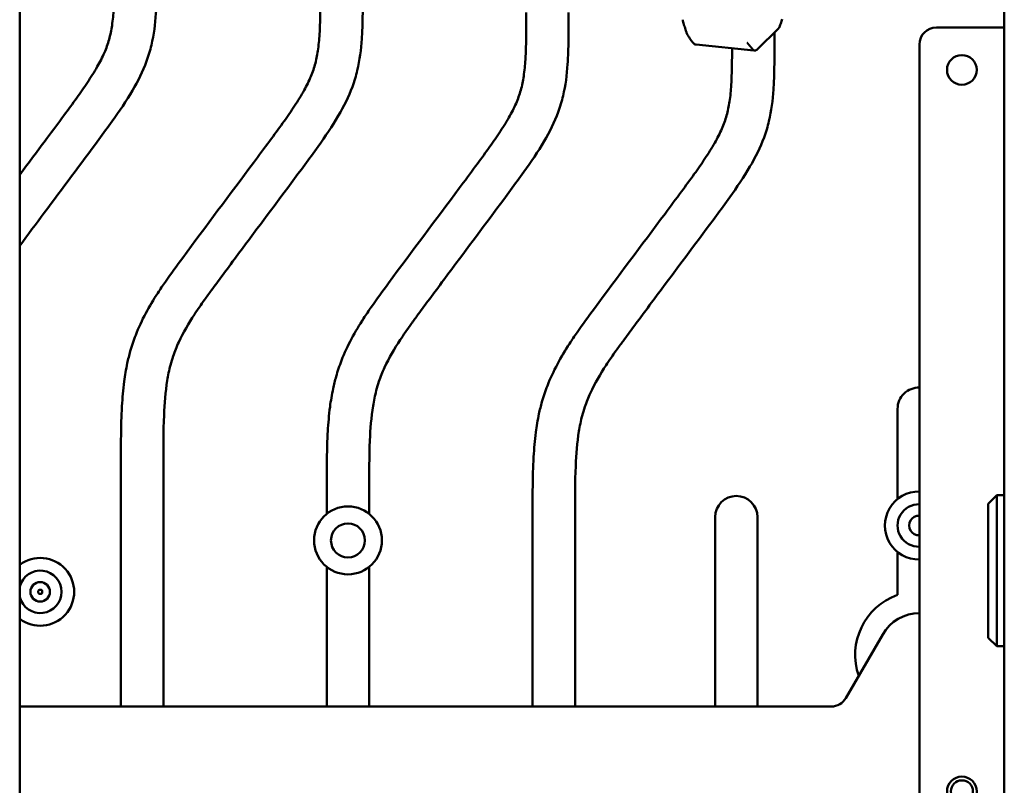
# Model space of a CAD drawing. Header units: millimetres. Extents: x 0 to 2239, y -60 to 841.
# Tile 33 of 151: x 173 to 289, y 531 to 621. Entities that reach past the tile are written whole.
import ezdxf

# ---------------------------------------------------------------- set-up
doc = ezdxf.new("R2010")
doc.units = ezdxf.units.MM
doc.layers.add('Sichtbar (ISO)', color=7, linetype='Continuous', lineweight=50)

msp = doc.modelspace()

# ---------------------------------------------------------------- linework, layer by layer
at = {"layer": 'Sichtbar (ISO)'}
for p, q in [((172.7399, 310.5629), (172.7399, 749.5629)), ((288.7399, 680.0629), (288.7399, 380.0629)), ((259.6396, 617.4795), (262.1277, 619.9399)), ((261.6649, 619.4822), (261.6649, 618.8249)), ((288.7399, 620.0629), (280.7399, 620.0629)), ((252.4352, 618.0447), (259.2317, 617.3362)), ((259.6396, 617.4795), (259.6396, 617.4795)), ((278.7399, 442.0629), (278.7399, 618.0629)), ((276.1649, 564.5124), (276.1649, 575.1379)), ((184.6649, 540.0629), (184.6649, 568.6386)), ((189.6649, 568.6386), (189.6649, 540.0629)), ((208.9149, 562.7604), (208.9149, 565.6506)), ((213.9149, 565.6506), (213.9149, 562.7604)), ((286.8399, 563.9629), (287.8399, 564.9629)), ((287.8399, 547.1629), (287.8399, 564.9629)), ((287.8399, 564.9629), (288.7399, 564.9629)), ((286.8399, 548.1629), (286.8399, 563.9629)), ((233.1649, 540.0629), (233.1649, 562.6625)), ((238.1649, 562.6625), (238.1649, 540.0629)), ((254.6649, 540.0629), (254.6649, 562.3694)), ((259.6649, 562.3694), (259.6649, 540.0629)), ((276.1649, 553.209), (276.1649, 558.2674)), ((208.9149, 540.0629), (208.9149, 556.5154)), ((213.9149, 556.5154), (213.9149, 540.0629)), ((270.0797, 541.0629), (274.4098, 548.5629)), ((286.8399, 548.1629), (287.8399, 547.1629)), ((287.8399, 547.1629), (288.7399, 547.1629)), ((172.7399, 540.0629), (268.3476, 540.0629))]:
    msp.add_line(p, q, dxfattribs=at)
for centre, radius in [((283.7399, 615.0629), 1.75), ((211.4149, 559.6379), 4), ((211.4149, 559.6379), 2), ((175.1549, 553.5779), 1.15), ((175.1549, 553.5779), 0.25), ((283.7399, 530.0629), 1.75), ((283.7399, 530.0629), 1.3)]:
    msp.add_circle(centre, radius, dxfattribs=at)
for centre, radius, start, end in [((280.7399, 618.0629), 2, 90, 180), ((278.6649, 575.1379), 2.5, 88.280869, 180), ((278.6649, 561.3899), 4, 88.925641, 271.074359), ((257.1649, 562.3694), 2.5, 0, 180), ((278.6649, 561.3899), 2.5, 88.280869, 271.719131), ((278.6649, 561.3899), 1.15, 86.260665, 273.739335), ((175.1549, 553.5779), 4, 232.861054, 127.138946), ((175.1549, 553.5779), 2.5, 194.983571, 165.016429), ((278.6649, 546.1379), 7.5, 109.471221, 199.231342), ((278.7399, 546.0629), 5, 90, 150), ((268.3476, 542.0629), 2, 270, 330)]:
    msp.add_arc(centre, radius, start, end, dxfattribs=at)
for centre, major_axis, ratio, start_param, end_param in [((261.6966, 620.7886), (0.4286, -0.8506), 0.10032434, 0.03240913, 0.03247383), ((252.3453, 619.0213), (0.0922, -0.9766), 0.1093386, 6.26118741, 6.26125029)]:
    msp.add_ellipse(centre, major_axis=major_axis, ratio=ratio, start_param=start_param, end_param=end_param, dxfattribs=at)
for points, knots in [([(172.7399, 602.7003), (173.8333, 604.1639), (174.9269, 605.6274), (176.018, 607.0927), (176.6637, 607.9597), (177.3084, 608.8274), (177.9506, 609.6969), (178.4607, 610.3876), (178.9692, 611.0794), (179.4693, 611.7774), (179.8956, 612.3726), (180.3158, 612.9722), (180.7212, 613.5817), (181.1267, 614.1914), (181.5173, 614.8109), (181.8796, 615.4472), (182.1855, 615.9846), (182.4713, 616.534), (182.7177, 617.1008), (182.9366, 617.6044), (183.1246, 618.1219), (183.2727, 618.6503), (183.4248, 619.1927), (183.535, 619.7466), (183.6182, 620.304), (183.7147, 620.9502), (183.775, 621.6009), (183.8154, 622.2528), (183.8448, 622.7251), (183.8637, 623.1981), (183.8775, 623.6711), (183.9177, 625.0433), (183.9149, 626.4163), (183.9149, 627.7891)], [0.548854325, 0.548854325, 0.548854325, 0.548854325, 0.635924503, 0.635924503, 0.635924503, 0.6874428, 0.6874428, 0.6874428, 0.72836518, 0.72836518, 0.72836518, 0.76325735, 0.76325735, 0.76325735, 0.798163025, 0.798163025, 0.798163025, 0.827643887, 0.827643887, 0.827643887, 0.853837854, 0.853837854, 0.853837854, 0.880724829, 0.880724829, 0.880724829, 0.91189687, 0.91189687, 0.91189687, 0.934482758, 0.934482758, 0.934482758, 1, 1, 1, 1]), ([(188.9149, 627.7891), (188.9149, 626.4538), (188.9192, 624.4305), (188.7889, 621.1529), (188.4691, 618.5528), (187.5551, 615.4774), (186.018, 612.4488), (183.9825, 609.4698), (180.4745, 604.6954), (176.8123, 599.8197), (173.7032, 595.6402), (172.7399, 594.3426)], [0, 0, 0, 0, 0.077551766, 0.117476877, 0.190547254, 0.229231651, 0.303159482, 0.3868736, 0.438398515, 0.646795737, 0.740526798, 0.740526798, 0.740526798, 0.740526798]), ([(184.6649, 568.6386), (184.6649, 570.1493), (184.6625, 571.6602), (184.6981, 573.1704), (184.7161, 573.9345), (184.7438, 574.6985), (184.7878, 575.4616), (184.8434, 576.4263), (184.925, 577.3897), (185.0504, 578.3478), (185.1455, 579.0739), (185.2656, 579.797), (185.4187, 580.5132), (185.5196, 580.9854), (185.6348, 581.4547), (185.7661, 581.9195), (185.9491, 582.5673), (186.1634, 583.2065), (186.4076, 583.8339), (186.7481, 584.7084), (187.1467, 585.5602), (187.589, 586.3883), (188.0265, 587.2073), (188.5067, 588.0032), (189.0122, 588.7826), (189.3032, 589.2313), (189.6027, 589.6745), (189.9077, 590.1138), (190.5686, 591.0658), (191.2556, 591.9994), (191.9444, 592.9317), (194.7044, 596.667), (197.4943, 600.3797), (200.268, 604.1047), (200.9137, 604.9717), (201.5584, 605.8394), (202.2006, 606.7089), (202.7107, 607.3996), (203.2192, 608.0914), (203.7193, 608.7894), (204.1456, 609.3845), (204.5658, 609.9842), (204.9712, 610.5936), (205.3767, 611.2033), (205.7673, 611.8229), (206.1296, 612.4592), (206.4355, 612.9966), (206.7213, 613.5459), (206.9677, 614.1128), (207.1866, 614.6164), (207.3746, 615.1338), (207.5227, 615.6623), (207.6748, 616.2046), (207.785, 616.7586), (207.8682, 617.3159), (207.9647, 617.9621), (208.025, 618.6128), (208.0654, 619.2647), (208.0948, 619.7371), (208.1137, 620.21), (208.1275, 620.6831), (208.1677, 622.0553), (208.1649, 623.4283), (208.1649, 624.801)], [0, 0, 0, 0, 0.07209938, 0.07209938, 0.07209938, 0.10857894, 0.10857894, 0.10857894, 0.15469346, 0.15469346, 0.15469346, 0.18964252, 0.18964252, 0.18964252, 0.21268608, 0.21268608, 0.21268608, 0.24480587, 0.24480587, 0.24480587, 0.2895737, 0.2895737, 0.2895737, 0.3338527, 0.3338527, 0.3338527, 0.35934593, 0.35934593, 0.35934593, 0.41458752, 0.41458752, 0.41458752, 0.6359245, 0.6359245, 0.6359245, 0.6874428, 0.6874428, 0.6874428, 0.72836518, 0.72836518, 0.72836518, 0.76325735, 0.76325735, 0.76325735, 0.79816303, 0.79816303, 0.79816303, 0.82764389, 0.82764389, 0.82764389, 0.85383785, 0.85383785, 0.85383785, 0.88072483, 0.88072483, 0.88072483, 0.91189687, 0.91189687, 0.91189687, 0.93448276, 0.93448276, 0.93448276, 1, 1, 1, 1]), ([(213.1649, 624.801), (213.1649, 623.4658), (213.1678, 622.1301), (213.1337, 620.7956), (213.1162, 620.1085), (213.0889, 619.4217), (213.0415, 618.7358), (212.9547, 617.4804), (212.8007, 616.2279), (212.5122, 615.003), (212.3595, 614.3545), (212.169, 613.7138), (211.94, 613.0882), (211.5023, 611.8926), (210.9234, 610.7522), (210.2787, 609.6528), (209.5486, 608.4079), (208.7339, 607.2156), (207.8945, 606.0413), (207.3779, 605.3186), (206.8519, 604.6027), (206.3244, 603.888), (204.191, 600.997), (202.0329, 598.1239), (199.8842, 595.244), (198.7831, 593.7683), (197.6845, 592.2908), (196.5874, 590.8121), (196.1651, 590.2429), (195.743, 589.6735), (195.3246, 589.1013), (195.0546, 588.732), (194.7861, 588.3615), (194.5206, 587.9891), (194.1115, 587.4153), (193.7095, 586.8368), (193.3224, 586.2478), (192.6345, 585.2011), (191.9938, 584.1211), (191.4712, 582.9837), (191.2243, 582.4466), (191.0038, 581.8967), (190.8154, 581.3367), (190.6992, 580.9914), (190.5952, 580.6422), (190.5028, 580.2899), (190.3452, 579.6883), (190.2216, 579.0774), (190.1221, 578.4633), (189.903, 577.1114), (189.8009, 575.744), (189.7426, 574.3757), (189.6611, 572.4644), (189.6649, 570.5514), (189.6649, 568.6386)], [0, 0, 0, 0, 0.06372563, 0.06372563, 0.06372563, 0.09653278, 0.09653278, 0.09653278, 0.15657597, 0.15657597, 0.15657597, 0.18836361, 0.18836361, 0.18836361, 0.24911139, 0.24911139, 0.24911139, 0.31790072, 0.31790072, 0.31790072, 0.36023964, 0.36023964, 0.36023964, 0.53148324, 0.53148324, 0.53148324, 0.61923406, 0.61923406, 0.61923406, 0.65301462, 0.65301462, 0.65301462, 0.674815, 0.674815, 0.674815, 0.70840735, 0.70840735, 0.70840735, 0.76810719, 0.76810719, 0.76810719, 0.79629823, 0.79629823, 0.79629823, 0.81368282, 0.81368282, 0.81368282, 0.84336437, 0.84336437, 0.84336437, 0.90871281, 0.90871281, 0.90871281, 1, 1, 1, 1]), ([(208.9149, 565.6506), (208.9149, 567.1613), (208.9125, 568.6722), (208.9481, 570.1824), (208.9661, 570.9465), (208.9938, 571.7104), (209.0378, 572.4735), (209.0934, 573.4382), (209.175, 574.4016), (209.3004, 575.3597), (209.3955, 576.0859), (209.5156, 576.8089), (209.6687, 577.5252), (209.7696, 577.9974), (209.8848, 578.4667), (210.0161, 578.9314), (210.1991, 579.5793), (210.4134, 580.2184), (210.6576, 580.8459), (210.9981, 581.7204), (211.3967, 582.5721), (211.839, 583.4002), (212.2765, 584.2193), (212.7567, 585.0152), (213.2622, 585.7945), (213.5532, 586.2432), (213.8527, 586.6864), (214.1577, 587.1258), (214.8186, 588.0777), (215.5056, 589.0114), (216.1944, 589.9437), (218.9544, 593.679), (221.7443, 597.3916), (224.518, 601.1166), (225.1637, 601.9836), (225.8084, 602.8513), (226.4506, 603.7208), (226.9607, 604.4115), (227.4692, 605.1033), (227.9693, 605.8013), (228.3956, 606.3965), (228.8158, 606.9961), (229.2212, 607.6056), (229.6267, 608.2153), (230.0173, 608.8348), (230.3796, 609.4711), (230.6855, 610.0085), (230.9713, 610.5579), (231.2177, 611.1247), (231.4366, 611.6283), (231.6246, 612.1458), (231.7727, 612.6742), (231.9248, 613.2166), (232.035, 613.7705), (232.1182, 614.3279), (232.2147, 614.9741), (232.275, 615.6248), (232.3154, 616.2767), (232.3448, 616.749), (232.3637, 617.222), (232.3775, 617.695), (232.4177, 619.0672), (232.4149, 620.4402), (232.4149, 621.813)], [0, 0, 0, 0, 0.07209938, 0.07209938, 0.07209938, 0.10857894, 0.10857894, 0.10857894, 0.15469346, 0.15469346, 0.15469346, 0.18964252, 0.18964252, 0.18964252, 0.21268608, 0.21268608, 0.21268608, 0.24480587, 0.24480587, 0.24480587, 0.2895737, 0.2895737, 0.2895737, 0.3338527, 0.3338527, 0.3338527, 0.35934593, 0.35934593, 0.35934593, 0.41458752, 0.41458752, 0.41458752, 0.6359245, 0.6359245, 0.6359245, 0.6874428, 0.6874428, 0.6874428, 0.72836518, 0.72836518, 0.72836518, 0.76325735, 0.76325735, 0.76325735, 0.79816303, 0.79816303, 0.79816303, 0.82764389, 0.82764389, 0.82764389, 0.85383785, 0.85383785, 0.85383785, 0.88072483, 0.88072483, 0.88072483, 0.91189687, 0.91189687, 0.91189687, 0.93448276, 0.93448276, 0.93448276, 1, 1, 1, 1]), ([(237.4149, 621.813), (237.4149, 620.4777), (237.4178, 619.1421), (237.3837, 617.8075), (237.3662, 617.1204), (237.3389, 616.4337), (237.2915, 615.7478), (237.2047, 614.4924), (237.0507, 613.2398), (236.7622, 612.0149), (236.6095, 611.3665), (236.419, 610.7257), (236.19, 610.1001), (235.7523, 608.9045), (235.1734, 607.7641), (234.5287, 606.6647), (233.7986, 605.4198), (232.9839, 604.2275), (232.1445, 603.0533), (231.6279, 602.3306), (231.1019, 601.6147), (230.5744, 600.8999), (228.441, 598.0089), (226.2829, 595.1358), (224.1342, 592.256), (223.0331, 590.7803), (221.9345, 589.3028), (220.8374, 587.8241), (220.4151, 587.2548), (219.993, 586.6854), (219.5746, 586.1132), (219.3046, 585.7439), (219.0361, 585.3735), (218.7706, 585.0011), (218.3615, 584.4273), (217.9595, 583.8488), (217.5724, 583.2598), (216.8845, 582.213), (216.2438, 581.1331), (215.7212, 579.9957), (215.4743, 579.4585), (215.2538, 578.9086), (215.0654, 578.3487), (214.9492, 578.0033), (214.8452, 577.6542), (214.7528, 577.3018), (214.5952, 576.7003), (214.4716, 576.0894), (214.3721, 575.4753), (214.153, 574.1233), (214.0509, 572.7559), (213.9926, 571.3877), (213.9111, 569.4763), (213.9149, 567.5633), (213.9149, 565.6506)], [0, 0, 0, 0, 0.06372563, 0.06372563, 0.06372563, 0.09653278, 0.09653278, 0.09653278, 0.15657597, 0.15657597, 0.15657597, 0.18836361, 0.18836361, 0.18836361, 0.24911139, 0.24911139, 0.24911139, 0.31790072, 0.31790072, 0.31790072, 0.36023964, 0.36023964, 0.36023964, 0.53148324, 0.53148324, 0.53148324, 0.61923406, 0.61923406, 0.61923406, 0.65301462, 0.65301462, 0.65301462, 0.674815, 0.674815, 0.674815, 0.70840735, 0.70840735, 0.70840735, 0.76810719, 0.76810719, 0.76810719, 0.79629823, 0.79629823, 0.79629823, 0.81368282, 0.81368282, 0.81368282, 0.84336437, 0.84336437, 0.84336437, 0.90871281, 0.90871281, 0.90871281, 1, 1, 1, 1]), ([(252.1162, 618.2069), (252.1162, 618.2069), (252.1162, 618.2069), (252.1162, 618.207), (252.116, 618.2072), (252.1153, 618.2079), (252.1148, 618.2083), (252.1137, 618.2094), (252.113, 618.2101), (252.1112, 618.212), (252.1102, 618.2131), (252.1061, 618.2173), (252.1035, 618.2201), (252.0992, 618.2246), (252.0979, 618.226), (252.0947, 618.2295), (252.093, 618.2314), (252.0858, 618.2392), (252.0802, 618.2456), (252.0594, 618.2692), (252.0466, 618.2846), (251.9962, 618.3465), (251.9627, 618.3905), (251.8261, 618.573), (251.7251, 618.7144), (251.5288, 619.0162), (251.4467, 619.1459), (251.3302, 619.4008), (251.3058, 619.4582), (251.2463, 619.6117), (251.2098, 619.7175), (251.1434, 619.9248), (251.1125, 620.0267), (251.0267, 620.3188), (250.9732, 620.5114), (250.8963, 620.7959), (250.8718, 620.8881), (250.8474, 620.9804)], [0.00254467, 0.00254467, 0.00254467, 0.00254467, 0.002560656, 0.002560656, 0.002981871, 0.002981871, 0.00333794, 0.00333794, 0.003750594, 0.003750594, 0.004335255, 0.004335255, 0.006107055, 0.006107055, 0.00799282, 0.00799282, 0.010122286, 0.010122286, 0.016510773, 0.016510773, 0.035690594, 0.035690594, 0.093190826, 0.093190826, 0.265785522, 0.265785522, 0.368383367, 0.368383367, 0.393644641, 0.393644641, 0.429496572, 0.429496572, 0.461612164, 0.461612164, 0.521376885, 0.521376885, 0.550020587, 0.550020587, 0.550020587, 0.550020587]), ([(262.5582, 621.0356), (262.4937, 620.7217), (262.4166, 620.5618), (262.3122, 620.2881), (262.2779, 620.2012), (262.244, 620.116)], [0, 0, 0, 0, 0.284496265, 0.284496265, 0.423103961, 0.423103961, 0.423103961, 0.423103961]), ([(262.2445, 620.1172), (262.2411, 620.1085), (262.2371, 620.0991), (262.2279, 620.0793), (262.2227, 620.0688), (262.2104, 620.0464), (262.2033, 620.0345), (262.1868, 620.0094), (262.1773, 619.9962), (262.1551, 619.9687), (262.1424, 619.9544), (262.1277, 619.9399)], [4.5240692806, 4.5240692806, 4.5240692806, 4.5240692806, 4.5429665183, 4.5429665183, 4.5618637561, 4.5618637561, 4.5807609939, 4.5807609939, 4.5996582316, 4.5996582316, 4.6185554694, 4.6185554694, 4.6185554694, 4.6185554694]), ([(261.6649, 618.8249), (261.6649, 617.4897), (261.6678, 616.154), (261.6337, 614.8195), (261.6162, 614.1324), (261.5889, 613.4456), (261.5415, 612.7597), (261.4547, 611.5043), (261.3007, 610.2518), (261.0122, 609.0269), (260.8595, 608.3784), (260.669, 607.7377), (260.44, 607.1121), (260.0023, 605.9165), (259.4234, 604.7761), (258.7787, 603.6767), (258.0486, 602.4318), (257.2339, 601.2395), (256.3945, 600.0652), (255.8779, 599.3425), (255.3519, 598.6266), (254.8244, 597.9119), (252.691, 595.0209), (250.5329, 592.1478), (248.3842, 589.2679), (247.2831, 587.7922), (246.1845, 586.3147), (245.0874, 584.836), (244.6651, 584.2668), (244.243, 583.6974), (243.8246, 583.1252), (243.5546, 582.7559), (243.2861, 582.3854), (243.0206, 582.0131), (242.6115, 581.4392), (242.2095, 580.8607), (241.8224, 580.2718), (241.1345, 579.225), (240.4938, 578.145), (239.9712, 577.0076), (239.7243, 576.4705), (239.5038, 575.9206), (239.3154, 575.3606), (239.1992, 575.0153), (239.0952, 574.6661), (239.0028, 574.3138), (238.8452, 573.7122), (238.7216, 573.1013), (238.6221, 572.4872), (238.403, 571.1353), (238.3009, 569.7679), (238.2426, 568.3996), (238.1611, 566.4883), (238.1649, 564.5753), (238.1649, 562.6625)], [0, 0, 0, 0, 0.06372563, 0.06372563, 0.06372563, 0.09653278, 0.09653278, 0.09653278, 0.15657597, 0.15657597, 0.15657597, 0.18836361, 0.18836361, 0.18836361, 0.24911139, 0.24911139, 0.24911139, 0.31790072, 0.31790072, 0.31790072, 0.36023964, 0.36023964, 0.36023964, 0.53148324, 0.53148324, 0.53148324, 0.61923406, 0.61923406, 0.61923406, 0.65301462, 0.65301462, 0.65301462, 0.674815, 0.674815, 0.674815, 0.70840735, 0.70840735, 0.70840735, 0.76810719, 0.76810719, 0.76810719, 0.79629823, 0.79629823, 0.79629823, 0.81368282, 0.81368282, 0.81368282, 0.84336437, 0.84336437, 0.84336437, 0.90871281, 0.90871281, 0.90871281, 1, 1, 1, 1]), ([(233.1649, 562.6625), (233.1649, 564.1732), (233.1625, 565.6841), (233.1981, 567.1943), (233.2161, 567.9584), (233.2438, 568.7224), (233.2878, 569.4855), (233.3434, 570.4502), (233.425, 571.4136), (233.5504, 572.3717), (233.6455, 573.0978), (233.7656, 573.8209), (233.9187, 574.5371), (234.0196, 575.0094), (234.1348, 575.4786), (234.2661, 575.9434), (234.4491, 576.5912), (234.6634, 577.2304), (234.9076, 577.8578), (235.2481, 578.7323), (235.6467, 579.5841), (236.089, 580.4122), (236.5265, 581.2312), (237.0067, 582.0271), (237.5122, 582.8065), (237.8032, 583.2552), (238.1027, 583.6984), (238.4077, 584.1377), (239.0686, 585.0897), (239.7556, 586.0233), (240.4444, 586.9556), (243.2044, 590.6909), (245.9943, 594.4036), (248.768, 598.1286), (249.4137, 598.9956), (250.0584, 599.8633), (250.7006, 600.7328), (251.2107, 601.4235), (251.7192, 602.1153), (252.2193, 602.8133), (252.6456, 603.4084), (253.0658, 604.0081), (253.4712, 604.6175), (253.8767, 605.2272), (254.2673, 605.8468), (254.6296, 606.4831), (254.9355, 607.0205), (255.2213, 607.5698), (255.4677, 608.1367), (255.6866, 608.6403), (255.8746, 609.1577), (256.0227, 609.6862), (256.1748, 610.2285), (256.285, 610.7825), (256.3682, 611.3398), (256.4647, 611.986), (256.525, 612.6367), (256.5654, 613.2886), (256.5948, 613.761), (256.6137, 614.2339), (256.6275, 614.707), (256.6558, 615.6723), (256.6628, 616.6381), (256.6645, 617.6038)], [0, 0, 0, 0, 0.072099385, 0.072099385, 0.072099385, 0.108578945, 0.108578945, 0.108578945, 0.154693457, 0.154693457, 0.154693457, 0.189642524, 0.189642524, 0.189642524, 0.212686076, 0.212686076, 0.212686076, 0.244805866, 0.244805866, 0.244805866, 0.289573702, 0.289573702, 0.289573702, 0.333852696, 0.333852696, 0.333852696, 0.359345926, 0.359345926, 0.359345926, 0.414587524, 0.414587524, 0.414587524, 0.635924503, 0.635924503, 0.635924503, 0.6874428, 0.6874428, 0.6874428, 0.72836518, 0.72836518, 0.72836518, 0.76325735, 0.76325735, 0.76325735, 0.798163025, 0.798163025, 0.798163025, 0.827643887, 0.827643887, 0.827643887, 0.853837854, 0.853837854, 0.853837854, 0.880724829, 0.880724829, 0.880724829, 0.91189687, 0.91189687, 0.91189687, 0.934482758, 0.934482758, 0.934482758, 0.980574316, 0.980574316, 0.980574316, 0.980574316]), ([(252.4352, 618.0447), (252.3907, 618.0493), (252.3471, 618.0606), (252.2627, 618.0947), (252.2213, 618.1187), (252.161, 618.1643), (252.1392, 618.1836), (252.1194, 618.2036)], [0, 0, 0, 0, 0.0134588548, 0.0134588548, 0.0278205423, 0.0278205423, 0.0367159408, 0.0367159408, 0.0367159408, 0.0367159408]), ([(259.2131, 617.3499), (259.2, 617.3679), (259.1858, 617.3868), (259.1712, 617.406), (259.167, 617.4115), (259.1627, 617.4171), (259.1584, 617.4227), (259.1457, 617.4393), (259.1328, 617.4558), (259.1201, 617.472), (259.1139, 617.4799), (259.1077, 617.4877), (259.1017, 617.4954), (259.0912, 617.5086), (259.0809, 617.5214), (259.071, 617.5338), (259.0634, 617.5433), (259.056, 617.5525), (259.0487, 617.5614), (259.0402, 617.5718), (259.0319, 617.582), (259.0239, 617.5917), (259.0161, 617.6013), (259.0084, 617.6105), (259.0011, 617.6193), (258.9937, 617.6282), (258.9867, 617.6367), (258.9801, 617.6445), (258.9735, 617.6523), (258.9675, 617.6595), (258.9617, 617.6664), (258.9527, 617.677), (258.9443, 617.6868), (258.9358, 617.6966), (258.9333, 617.6995), (258.9307, 617.7025), (258.9282, 617.7055), (258.917, 617.7184), (258.9052, 617.7318), (258.8928, 617.746), (258.8804, 617.7602), (258.8674, 617.7751), (258.8551, 617.7891), (258.8429, 617.803), (258.8315, 617.8159), (258.8214, 617.8273), (258.8201, 617.8287), (258.8189, 617.8302), (258.8176, 617.8315), (258.8091, 617.8412), (258.8015, 617.8497), (258.7946, 617.8573), (258.7902, 617.8621), (258.7862, 617.8666), (258.7823, 617.8708), (258.7792, 617.8743), (258.7762, 617.8776), (258.7732, 617.8809), (258.7665, 617.8881), (258.7601, 617.8951), (258.7538, 617.9021), (258.7521, 617.9038), (258.7505, 617.9056), (258.7489, 617.9074), (258.7441, 617.9126), (258.7393, 617.9178), (258.7345, 617.9232), (258.7292, 617.9291), (258.7237, 617.9351), (258.7182, 617.9413), (258.717, 617.9426), (258.7158, 617.944), (258.7146, 617.9453), (258.7069, 617.9539), (258.6989, 617.9631), (258.6903, 617.973), (258.6836, 617.9807), (258.6765, 617.989), (258.6689, 617.9979), (258.6676, 617.9994), (258.6663, 618.001), (258.6649, 618.0026), (258.6576, 618.0112), (258.6499, 618.0204), (258.6415, 618.0305), (258.6347, 618.0387), (258.6274, 618.0474), (258.6196, 618.0568), (258.6155, 618.0619), (258.6111, 618.0672), (258.6066, 618.0726), (258.6042, 618.0756), (258.6017, 618.0787), (258.5992, 618.0818), (258.593, 618.0894), (258.5866, 618.0974), (258.58, 618.1056), (258.5756, 618.1111), (258.5711, 618.1168), (258.5665, 618.1226), (258.5651, 618.1244), (258.5637, 618.1262), (258.5623, 618.128), (258.5569, 618.135), (258.5515, 618.1421), (258.5461, 618.1492), (258.541, 618.1559), (258.536, 618.1626), (258.5311, 618.1691), (258.5293, 618.1716), (258.5275, 618.1741), (258.5256, 618.1766), (258.5228, 618.1804), (258.5201, 618.1842), (258.5173, 618.188), (258.513, 618.194), (258.5087, 618.1999), (258.5044, 618.2058), (258.5004, 618.2114), (258.4964, 618.217), (258.4923, 618.2227), (258.4909, 618.2248), (258.4894, 618.2268), (258.4879, 618.2289), (258.4856, 618.2321), (258.4832, 618.2354), (258.4809, 618.2387), (258.4774, 618.2437), (258.4738, 618.2487), (258.47, 618.2539), (258.4677, 618.2572), (258.4653, 618.2605), (258.4629, 618.264)], [0, 0, 0, 0, 0.03585248, 0.03585248, 0.03585248, 0.04626635, 0.04626635, 0.04626635, 0.07732717, 0.07732717, 0.07732717, 0.09254018, 0.09254018, 0.09254018, 0.11882417, 0.11882417, 0.11882417, 0.13881401, 0.13881401, 0.13881401, 0.1621469, 0.1621469, 0.1621469, 0.18508784, 0.18508784, 0.18508784, 0.20822476, 0.20822476, 0.20822476, 0.23136167, 0.23136167, 0.23136167, 0.26700252, 0.26700252, 0.26700252, 0.2776355, 0.2776355, 0.2776355, 0.32390933, 0.32390933, 0.32390933, 0.37018316, 0.37018316, 0.37018316, 0.41645699, 0.41645699, 0.41645699, 0.42228629, 0.42228629, 0.42228629, 0.46273082, 0.46273082, 0.46273082, 0.48822821, 0.48822821, 0.48822821, 0.50900465, 0.50900465, 0.50900465, 0.55527847, 0.55527847, 0.55527847, 0.56694939, 0.56694939, 0.56694939, 0.6015523, 0.6015523, 0.6015523, 0.6397662, 0.6397662, 0.6397662, 0.64782613, 0.64782613, 0.64782613, 0.69983839, 0.69983839, 0.69983839, 0.74037379, 0.74037379, 0.74037379, 0.74742441, 0.74742441, 0.74742441, 0.78538353, 0.78538353, 0.78538353, 0.81628824, 0.81628824, 0.81628824, 0.83292145, 0.83292145, 0.83292145, 0.84201216, 0.84201216, 0.84201216, 0.86411348, 0.86411348, 0.86411348, 0.87919528, 0.87919528, 0.87919528, 0.88384868, 0.88384868, 0.88384868, 0.90194782, 0.90194782, 0.90194782, 0.91901381, 0.91901381, 0.91901381, 0.92546911, 0.92546911, 0.92546911, 0.93552616, 0.93552616, 0.93552616, 0.95143158, 0.95143158, 0.95143158, 0.96634818, 0.96634818, 0.96634818, 0.97174294, 0.97174294, 0.97174294, 0.97997473, 0.97997473, 0.97997473, 0.99230062, 0.99230062, 0.99230062, 1, 1, 1, 1]), ([(259.6396, 617.4795), (259.6006, 617.441), (259.5547, 617.4084), (259.4828, 617.3735), (259.4593, 617.3641), (259.3832, 617.3403), (259.3277, 617.3324), (259.2594, 617.3339), (259.2455, 617.3348), (259.2318, 617.3362)], [0, 0, 0, 0, 0.0165261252, 0.0165261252, 0.0240951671, 0.0240951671, 0.0405570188, 0.0405570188, 0.0447345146, 0.0447345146, 0.0447345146, 0.0447345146])]:
    msp.add_open_spline(points, degree=3, knots=knots, dxfattribs=at)

doc.saveas('drawing.dxf')
